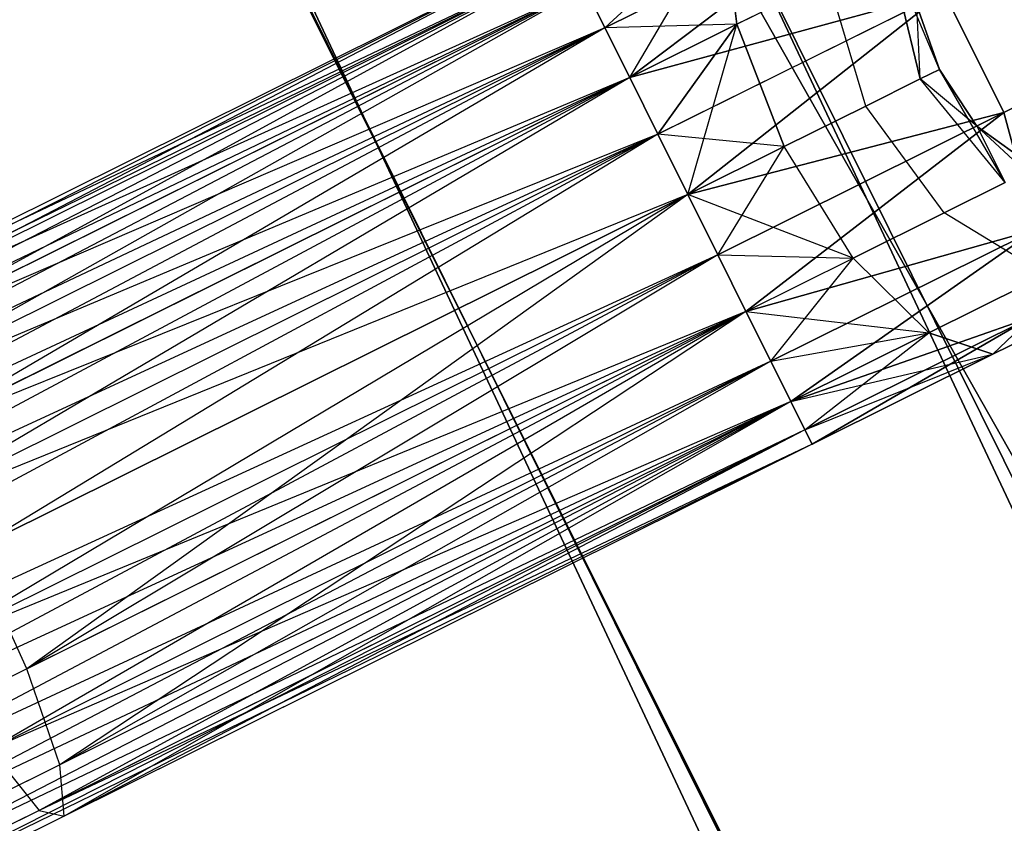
# Model space of a CAD drawing. Extents: x -91 to 91, y -91 to 262.
# Tile 41 of 256: x -58.29 to -54.79, y -30.06 to -27.2. Entities that reach past the tile are written whole.
import ezdxf

# ---------------------------------------------------------------- set-up
doc = ezdxf.new("R2010")
doc.units = 0
doc.header["$LTSCALE"] = 25.4
doc.layers.get('0').update_dxf_attribs({"linetype": 'CONTINUOUS'})

# ---------------------------------------------------------------- blocks, each defined once
blk = doc.blocks.new('ETE0_STL_1')
at = {"color": 0}
for p, q in [((-54.2876, -29.9475, 330.5076), (-57.7321, -22.6053, 330.5076)), ((-57.7321, -22.6053, 321.0076), (-54.2876, -29.9475, 321.0076)), ((-57.7321, -22.6053, 321.0076), (-54.2876, -29.9475, 321.0076)), ((-54.2876, -29.9475, 330.5076), (-57.7321, -22.6053, 330.5076)), ((-59.1289, -23.1523, 330.5076), (-55.601, -30.672, 330.5076)), ((-55.601, -30.672, 321.0076), (-59.1289, -23.1523, 321.0076)), ((-59.1289, -23.1523, 330.5076), (-55.601, -30.672, 330.5076)), ((-55.601, -30.672, 321.0076), (-59.1289, -23.1523, 321.0076)), ((-57.2222, -23.8667, 159.5), (-53.6174, -31.1315, 159.5)), ((-53.6174, -31.1315, 169), (-57.2222, -23.8667, 169)), ((-53.6174, -31.1315, 169), (-57.2222, -23.8667, 169)), ((-57.2222, -23.8667, 159.5), (-53.6174, -31.1315, 159.5)), ((-54.9146, -31.8847, 159.5), (-58.6066, -24.4441, 159.5)), ((-58.6066, -24.4441, 169), (-54.9146, -31.8847, 169)), ((-54.9146, -31.8847, 159.5), (-58.6066, -24.4441, 159.5)), ((-58.6066, -24.4441, 169), (-54.9146, -31.8847, 169)), ((-58.5318, -24.6227, 158.5), (-54.8172, -32.052, 158.5)), ((-54.8172, -32.052, 159.5), (-58.5318, -24.6227, 159.5)), ((-58.5318, -24.6227, 158.5), (-54.8172, -32.052, 158.5)), ((-54.8172, -32.052, 159.5), (-58.5318, -24.6227, 159.5)), ((-55.2681, -26.7598, 319.4683), (-56.2099, -27.2281, 319.2591)), ((-55.2681, -26.7598, 319.4683), (-56.2099, -27.2281, 319.2591)), ((-56.2099, -27.2281, 170.7561), (-55.2681, -26.7598, 170.5469)), ((-56.2099, -27.2281, 170.7561), (-55.2681, -26.7598, 170.5469)), ((-55.2681, -26.7598, 319.4683), (-56.1216, -27.4058, 319.1222)), ((-55.2681, -26.7598, 319.4683), (-56.1216, -27.4058, 319.1222)), ((-56.1216, -27.4058, 170.8931), (-55.2681, -26.7598, 170.5469)), ((-56.1216, -27.4058, 170.8931), (-55.2681, -26.7598, 170.5469)), ((-55.7904, -26.841, 320.6847), (-56.2099, -27.2281, 320.7561)), ((-55.7904, -26.841, 320.6847), (-56.2099, -27.2281, 320.7561)), ((-56.2099, -27.2281, 169.2591), (-55.7904, -26.841, 169.3306)), ((-56.2099, -27.2281, 169.2591), (-55.7904, -26.841, 169.3306)), ((-56.1216, -27.4058, 169.1222), (-55.7904, -26.841, 169.3306)), ((-56.1216, -27.4058, 169.1222), (-55.7904, -26.841, 169.3306)), ((-55.7397, -27.2159, 320.9779), (-55.7904, -26.841, 320.6847)), ((-55.7397, -27.2159, 320.9779), (-55.7904, -26.841, 320.6847)), ((-55.7904, -26.841, 169.3306), (-55.7397, -27.2159, 169.0373)), ((-55.7904, -26.841, 169.3306), (-55.7397, -27.2159, 169.0373)), ((-56.3567, -26.933, 170.1281), (-63.244, -30.3579, 170.1281)), ((-56.3567, -26.933, 170.1281), (-63.244, -30.3579, 170.1281)), ((-56.3567, -26.933, 169.8871), (-63.244, -30.3579, 170.1281)), ((-56.3567, -26.933, 169.8871), (-63.244, -30.3579, 170.1281)), ((-56.3567, -26.933, 169.8871), (-63.2184, -30.4096, 169.653)), ((-56.3567, -26.933, 169.8871), (-63.2184, -30.4096, 169.653)), ((-56.3567, -26.933, 320.1281), (-59.0563, -28.3399, 320.1334)), ((-56.3567, -26.933, 320.1281), (-59.0563, -28.3399, 320.1334)), ((-56.3567, -26.933, 319.8871), (-59.0184, -28.2566, 319.6635)), ((-56.3567, -26.933, 320.1281), (-59.0184, -28.2566, 319.6635)), ((-56.3567, -26.933, 320.1281), (-59.0184, -28.2566, 319.6635)), ((-56.3567, -26.933, 319.8871), (-59.0184, -28.2566, 319.6635)), ((-55.7821, -26.9473, 327.5076), (-51.7876, -33.9978, 327.5076)), ((-51.7876, -33.9978, 328.5076), (-55.7821, -26.9473, 328.5076)), ((-55.7821, -26.9473, 327.5076), (-51.7876, -33.9978, 327.5076)), ((-51.7876, -33.9978, 328.5076), (-55.7821, -26.9473, 328.5076)), ((-55.1996, -26.9473, 321.5811), (-55.0874, -27.4105, 321.6249)), ((-55.0192, -27.3766, 322.0076), (-55.1996, -26.9473, 321.5811)), ((-55.0192, -27.3766, 322.0076), (-55.1996, -26.9473, 321.5811)), ((-55.1996, -26.9473, 321.5811), (-55.0874, -27.4105, 321.6249)), ((-55.0874, -27.4105, 168.3903), (-55.1996, -26.9473, 168.4341)), ((-55.0874, -27.4105, 168.3903), (-55.1996, -26.9473, 168.4341)), ((-56.331, -26.9847, 170.3622), (-63.244, -30.3579, 170.1281)), ((-56.331, -26.9847, 170.3622), (-63.244, -30.3579, 170.1281)), ((-56.331, -26.9847, 169.653), (-63.2184, -30.4096, 169.653)), ((-56.331, -26.9847, 169.653), (-63.2184, -30.4096, 169.653)), ((-56.331, -26.9847, 170.3622), (-63.1685, -30.5099, 170.5757)), ((-56.331, -26.9847, 170.3622), (-63.1685, -30.5099, 170.5757)), ((-56.331, -26.9847, 320.3622), (-59.0563, -28.3399, 320.1334)), ((-56.331, -26.9847, 320.3622), (-59.0563, -28.3399, 320.1334)), ((-56.331, -26.9847, 319.653), (-59.0184, -28.2566, 319.6635)), ((-56.331, -26.9847, 319.653), (-59.0184, -28.2566, 319.6635)), ((-56.331, -26.9847, 319.653), (-58.8829, -28.3788, 319.2211)), ((-56.331, -26.9847, 319.653), (-58.8829, -28.3788, 319.2211)), ((-56.2811, -27.085, 169.4395), (-63.2184, -30.4096, 169.653)), ((-56.2811, -27.085, 169.4395), (-63.2184, -30.4096, 169.653)), ((-56.2811, -27.085, 170.5757), (-63.1685, -30.5099, 170.5757)), ((-56.2811, -27.085, 170.5757), (-63.1685, -30.5099, 170.5757)), ((-56.2811, -27.085, 169.4395), (-63.0973, -30.653, 169.2591)), ((-56.2811, -27.085, 169.4395), (-63.0973, -30.653, 169.2591)), ((-56.2811, -27.085, 320.5757), (-59.0563, -28.3399, 320.1334)), ((-56.2811, -27.085, 320.5757), (-59.0563, -28.3399, 320.1334)), ((-56.2811, -27.085, 320.5757), (-58.988, -28.6096, 320.5228)), ((-56.2811, -27.085, 320.5757), (-58.988, -28.6096, 320.5228)), ((-56.2811, -27.085, 319.4395), (-58.8829, -28.3788, 319.2211)), ((-56.2811, -27.085, 319.4395), (-58.8829, -28.3788, 319.2211)), ((-56.2811, -27.085, 320.5757), (-56.2099, -27.2281, 320.7561)), ((-56.2099, -27.2281, 319.2591), (-56.2811, -27.085, 319.4395)), ((-56.2811, -27.085, 320.5757), (-56.2099, -27.2281, 320.7561)), ((-56.2099, -27.2281, 319.2591), (-56.2811, -27.085, 319.4395)), ((-56.2099, -27.2281, 170.7561), (-56.2811, -27.085, 170.5757)), ((-56.2811, -27.085, 169.4395), (-56.2099, -27.2281, 169.2591)), ((-56.2811, -27.085, 169.4395), (-56.2099, -27.2281, 169.2591)), ((-56.2099, -27.2281, 170.7561), (-56.2811, -27.085, 170.5757)), ((-55.4159, -27.0549, 321.2195), (-55.7397, -27.2159, 320.9779)), ((-55.4159, -27.0549, 321.2195), (-55.7397, -27.2159, 320.9779)), ((-55.7397, -27.2159, 169.0373), (-55.4159, -27.0549, 168.7957)), ((-55.7397, -27.2159, 169.0373), (-55.4159, -27.0549, 168.7957)), ((-55.2815, -27.5071, 321.3005), (-55.4159, -27.0549, 321.2195)), ((-55.2815, -27.5071, 321.3005), (-55.4159, -27.0549, 321.2195)), ((-55.2815, -27.5071, 168.7147), (-55.4159, -27.0549, 168.7957)), ((-55.2815, -27.5071, 168.7147), (-55.4159, -27.0549, 168.7957)), ((-55.0032, -27.1014, 319.2628), (-56.1216, -27.4058, 319.1222)), ((-55.0032, -27.1014, 319.2628), (-56.1216, -27.4058, 319.1222)), ((-56.1216, -27.4058, 170.8931), (-55.0032, -27.1014, 170.7524)), ((-56.1216, -27.4058, 170.8931), (-55.0032, -27.1014, 170.7524)), ((-55.0032, -27.1014, 319.2628), (-56.0212, -27.6076, 319.0367)), ((-55.0032, -27.1014, 319.2628), (-56.0212, -27.6076, 319.0367)), ((-56.0212, -27.6076, 170.9785), (-55.0032, -27.1014, 170.7524)), ((-56.0212, -27.6076, 170.9785), (-55.0032, -27.1014, 170.7524)), ((-55.0032, -27.1014, 319.2628), (-55.9146, -27.8219, 319.0076)), ((-55.0032, -27.1014, 319.2628), (-55.9146, -27.8219, 319.0076)), ((-55.9146, -27.8219, 171.0076), (-55.0032, -27.1014, 170.7524)), ((-55.9146, -27.8219, 171.0076), (-55.0032, -27.1014, 170.7524)), ((-55.0032, -27.1014, 319.2628), (-54.7901, -27.53, 319.2628)), ((-55.0032, -27.1014, 319.2628), (-54.7901, -27.53, 319.2628)), ((-54.7901, -27.53, 170.7524), (-55.0032, -27.1014, 170.7524)), ((-54.7901, -27.53, 170.7524), (-55.0032, -27.1014, 170.7524)), ((-53.927, -27.1008, 319.9068), (-54.7901, -27.53, 319.2628)), ((-53.927, -27.1008, 319.9068), (-54.7901, -27.53, 319.2628)), ((-54.7901, -27.53, 170.7524), (-53.927, -27.1008, 170.1084)), ((-54.7901, -27.53, 170.7524), (-53.927, -27.1008, 170.1084)), ((-55.0998, -27.1494, 327.5076), (-55.0192, -27.3766, 327.5076)), ((-55.0192, -27.3766, 163.5076), (-55.0998, -27.1494, 163.5076)), ((-55.0998, -27.1494, 322.0076), (-55.0192, -27.3766, 322.0076)), ((-55.0998, -27.1494, 327.5076), (-55.0192, -27.3766, 327.5076)), ((-55.0998, -27.1494, 322.0076), (-55.0192, -27.3766, 322.0076)), ((-55.0874, -27.4105, 168.3903), (-55.0998, -27.1494, 168.0076)), ((-55.0998, -27.1494, 168.0076), (-55.0192, -27.3766, 168.0076)), ((-55.0874, -27.4105, 168.3903), (-55.0998, -27.1494, 168.0076)), ((-55.0998, -27.1494, 168.0076), (-55.0192, -27.3766, 168.0076)), ((-55.0192, -27.3766, 163.5076), (-55.0998, -27.1494, 163.5076)), ((-55.7397, -27.2159, 320.9779), (-56.2099, -27.2281, 320.7561)), ((-55.7397, -27.2159, 320.9779), (-56.2099, -27.2281, 320.7561)), ((-55.7397, -27.2159, 320.9779), (-56.1216, -27.4058, 320.8931)), ((-55.7397, -27.2159, 320.9779), (-56.1216, -27.4058, 320.8931)), ((-56.1216, -27.4058, 169.1222), (-55.7397, -27.2159, 169.0373)), ((-56.1216, -27.4058, 169.1222), (-55.7397, -27.2159, 169.0373)), ((-55.7397, -27.2159, 320.9779), (-56.0212, -27.6076, 320.9785)), ((-55.7397, -27.2159, 320.9779), (-56.0212, -27.6076, 320.9785)), ((-56.0212, -27.6076, 169.0367), (-55.7397, -27.2159, 169.0373)), ((-56.0212, -27.6076, 169.0367), (-55.7397, -27.2159, 169.0373)), ((-55.9146, -27.8219, 169.0076), (-55.7397, -27.2159, 169.0373)), ((-55.9146, -27.8219, 169.0076), (-55.7397, -27.2159, 169.0373)), ((-55.572, -27.6515, 321.0837), (-55.7397, -27.2159, 320.9779)), ((-55.572, -27.6515, 321.0837), (-55.7397, -27.2159, 320.9779)), ((-55.7397, -27.2159, 169.0373), (-55.572, -27.6515, 168.9315)), ((-55.7397, -27.2159, 169.0373), (-55.572, -27.6515, 168.9315)), ((-56.2099, -27.2281, 170.7561), (-63.1685, -30.5099, 170.5757)), ((-56.2099, -27.2281, 170.7561), (-63.1685, -30.5099, 170.5757)), ((-56.2099, -27.2281, 169.2591), (-63.0973, -30.653, 169.2591)), ((-56.2099, -27.2281, 169.2591), (-63.0973, -30.653, 169.2591)), ((-56.2099, -27.2281, 170.7561), (-63.009, -30.8307, 170.8931)), ((-56.2099, -27.2281, 170.7561), (-63.009, -30.8307, 170.8931)), ((-56.2099, -27.2281, 320.7561), (-58.988, -28.6096, 320.5228)), ((-56.2099, -27.2281, 320.7561), (-58.988, -28.6096, 320.5228)), ((-56.2099, -27.2281, 319.2591), (-58.8829, -28.3788, 319.2211)), ((-56.2099, -27.2281, 319.2591), (-58.8829, -28.3788, 319.2211)), ((-56.2099, -27.2281, 319.2591), (-58.6809, -28.6785, 318.9072)), ((-56.2099, -27.2281, 319.2591), (-58.6809, -28.6785, 318.9072)), ((-56.2099, -27.2281, 320.7561), (-56.1216, -27.4058, 320.8931)), ((-56.1216, -27.4058, 319.1222), (-56.2099, -27.2281, 319.2591)), ((-56.2099, -27.2281, 320.7561), (-56.1216, -27.4058, 320.8931)), ((-56.1216, -27.4058, 319.1222), (-56.2099, -27.2281, 319.2591)), ((-56.1216, -27.4058, 170.8931), (-56.2099, -27.2281, 170.7561)), ((-56.2099, -27.2281, 169.2591), (-56.1216, -27.4058, 169.1222)), ((-56.2099, -27.2281, 169.2591), (-56.1216, -27.4058, 169.1222)), ((-56.1216, -27.4058, 170.8931), (-56.2099, -27.2281, 170.7561)), ((-55.0874, -27.4105, 321.6249), (-55.0192, -27.3766, 322.0076)), ((-55.0874, -27.4105, 321.6249), (-55.0192, -27.3766, 322.0076)), ((-55.0192, -27.3766, 168.0076), (-55.0874, -27.4105, 168.3903)), ((-55.0192, -27.3766, 168.0076), (-55.0874, -27.4105, 168.3903)), ((-55.0192, -27.3766, 327.5076), (-54.8867, -27.578, 327.5076)), ((-54.8867, -27.578, 163.5076), (-55.0192, -27.3766, 163.5076)), ((-55.0192, -27.3766, 322.0076), (-55.0192, -27.3766, 327.5076)), ((-55.0192, -27.3766, 322.0076), (-55.0192, -27.3766, 327.5076)), ((-55.0192, -27.3766, 322.0076), (-54.8867, -27.578, 322.0076)), ((-55.0192, -27.3766, 327.5076), (-54.8867, -27.578, 327.5076)), ((-55.0192, -27.3766, 322.0076), (-54.8867, -27.578, 322.0076)), ((-55.0192, -27.3766, 168.0076), (-54.8867, -27.578, 168.0076)), ((-54.7857, -27.7795, 168.4341), (-55.0192, -27.3766, 168.0076)), ((-54.7857, -27.7795, 168.4341), (-55.0192, -27.3766, 168.0076)), ((-55.0192, -27.3766, 168.0076), (-54.8867, -27.578, 168.0076)), ((-55.0192, -27.3766, 168.0076), (-55.0192, -27.3766, 163.5076)), ((-54.8867, -27.578, 163.5076), (-55.0192, -27.3766, 163.5076)), ((-55.0192, -27.3766, 168.0076), (-55.0192, -27.3766, 163.5076)), ((-56.1216, -27.4058, 169.1222), (-63.0973, -30.653, 169.2591)), ((-56.1216, -27.4058, 169.1222), (-63.0973, -30.653, 169.2591)), ((-56.1216, -27.4058, 170.8931), (-63.009, -30.8307, 170.8931)), ((-56.1216, -27.4058, 170.8931), (-63.009, -30.8307, 170.8931)), ((-56.1216, -27.4058, 169.1222), (-62.9086, -31.0325, 169.0367)), ((-56.1216, -27.4058, 169.1222), (-62.9086, -31.0325, 169.0367)), ((-56.1216, -27.4058, 320.8931), (-58.988, -28.6096, 320.5228)), ((-56.1216, -27.4058, 320.8931), (-58.988, -28.6096, 320.5228)), ((-56.1216, -27.4058, 320.8931), (-58.8291, -29.0039, 320.7428)), ((-56.1216, -27.4058, 320.8931), (-58.8291, -29.0039, 320.7428)), ((-56.1216, -27.4058, 319.1222), (-58.6809, -28.6785, 318.9072)), ((-56.1216, -27.4058, 319.1222), (-58.6809, -28.6785, 318.9072)), ((-56.1216, -27.4058, 320.8931), (-56.0212, -27.6076, 320.9785)), ((-56.0212, -27.6076, 319.0367), (-56.1216, -27.4058, 319.1222)), ((-56.1216, -27.4058, 320.8931), (-56.0212, -27.6076, 320.9785)), ((-56.0212, -27.6076, 319.0367), (-56.1216, -27.4058, 319.1222)), ((-56.0212, -27.6076, 170.9785), (-56.1216, -27.4058, 170.8931)), ((-56.1216, -27.4058, 169.1222), (-56.0212, -27.6076, 169.0367)), ((-56.1216, -27.4058, 169.1222), (-56.0212, -27.6076, 169.0367)), ((-56.0212, -27.6076, 170.9785), (-56.1216, -27.4058, 170.8931)), ((-55.2815, -27.5071, 321.3005), (-55.0874, -27.4105, 321.6249)), ((-55.2815, -27.5071, 321.3005), (-55.0874, -27.4105, 321.6249)), ((-55.0874, -27.4105, 168.3903), (-55.2815, -27.5071, 168.7147)), ((-55.0874, -27.4105, 168.3903), (-55.2815, -27.5071, 168.7147)), ((-54.7857, -27.7795, 321.5811), (-55.0874, -27.4105, 321.6249)), ((-54.7857, -27.7795, 321.5811), (-55.0874, -27.4105, 321.6249)), ((-54.8867, -27.578, 322.0076), (-55.0874, -27.4105, 321.6249)), ((-54.8867, -27.578, 322.0076), (-55.0874, -27.4105, 321.6249)), ((-54.7857, -27.7795, 168.4341), (-55.0874, -27.4105, 168.3903)), ((-54.7857, -27.7795, 168.4341), (-55.0874, -27.4105, 168.3903)), ((-55.572, -27.6515, 321.0837), (-55.2815, -27.5071, 321.3005)), ((-55.572, -27.6515, 321.0837), (-55.2815, -27.5071, 321.3005)), ((-55.2815, -27.5071, 168.7147), (-55.572, -27.6515, 168.9315)), ((-55.2815, -27.5071, 168.7147), (-55.572, -27.6515, 168.9315)), ((-55.0021, -27.8871, 321.2195), (-55.2815, -27.5071, 321.3005)), ((-55.0021, -27.8871, 321.2195), (-55.2815, -27.5071, 321.3005)), ((-55.0021, -27.8871, 168.7957), (-55.2815, -27.5071, 168.7147)), ((-55.0021, -27.8871, 168.7957), (-55.2815, -27.5071, 168.7147)), ((-54.7901, -27.53, 319.2628), (-55.9146, -27.8219, 319.0076)), ((-54.7901, -27.53, 319.2628), (-55.9146, -27.8219, 319.0076)), ((-55.9146, -27.8219, 171.0076), (-54.7901, -27.53, 170.7524)), ((-55.9146, -27.8219, 171.0076), (-54.7901, -27.53, 170.7524)), ((-54.7901, -27.53, 319.2628), (-55.8081, -28.0362, 319.0367)), ((-54.7901, -27.53, 319.2628), (-55.8081, -28.0362, 319.0367)), ((-55.8081, -28.0362, 170.9785), (-54.7901, -27.53, 170.7524)), ((-55.8081, -28.0362, 170.9785), (-54.7901, -27.53, 170.7524)), ((-54.7901, -27.53, 319.2628), (-55.7077, -28.238, 319.1222)), ((-54.7901, -27.53, 319.2628), (-55.7077, -28.238, 319.1222)), ((-55.7077, -28.238, 170.8931), (-54.7901, -27.53, 170.7524)), ((-55.7077, -28.238, 170.8931), (-54.7901, -27.53, 170.7524)), ((-54.7901, -27.53, 319.2628), (-54.6776, -27.9473, 319.4683)), ((-54.7901, -27.53, 319.2628), (-54.6776, -27.9473, 319.4683)), ((-54.6776, -27.9473, 170.5469), (-54.7901, -27.53, 170.7524)), ((-54.6776, -27.9473, 170.5469), (-54.7901, -27.53, 170.7524)), ((-56.0212, -27.6076, 170.9785), (-63.009, -30.8307, 170.8931)), ((-56.0212, -27.6076, 170.9785), (-63.009, -30.8307, 170.8931)), ((-56.0212, -27.6076, 169.0367), (-62.9086, -31.0325, 169.0367)), ((-56.0212, -27.6076, 169.0367), (-62.9086, -31.0325, 169.0367)), ((-62.802, -31.2468, 171.0076), (-56.0212, -27.6076, 170.9785)), ((-62.802, -31.2468, 171.0076), (-56.0212, -27.6076, 170.9785)), ((-56.0212, -27.6076, 320.9785), (-58.8291, -29.0039, 320.7428)), ((-56.0212, -27.6076, 320.9785), (-58.8291, -29.0039, 320.7428)), ((-56.0212, -27.6076, 319.0367), (-58.6809, -28.6785, 318.9072)), ((-56.0212, -27.6076, 319.0367), (-58.6809, -28.6785, 318.9072)), ((-56.0212, -27.6076, 319.0367), (-58.4586, -29.087, 318.794)), ((-56.0212, -27.6076, 319.0367), (-58.4586, -29.087, 318.794)), ((-55.572, -27.6515, 321.0837), (-56.0212, -27.6076, 320.9785)), ((-56.0212, -27.6076, 320.9785), (-55.9146, -27.8219, 321.0076)), ((-55.572, -27.6515, 321.0837), (-56.0212, -27.6076, 320.9785)), ((-55.9146, -27.8219, 319.0076), (-56.0212, -27.6076, 319.0367)), ((-56.0212, -27.6076, 320.9785), (-55.9146, -27.8219, 321.0076)), ((-55.9146, -27.8219, 319.0076), (-56.0212, -27.6076, 319.0367)), ((-56.0212, -27.6076, 169.0367), (-55.9146, -27.8219, 169.0076)), ((-55.9146, -27.8219, 171.0076), (-56.0212, -27.6076, 170.9785)), ((-56.0212, -27.6076, 169.0367), (-55.9146, -27.8219, 169.0076)), ((-55.9146, -27.8219, 171.0076), (-56.0212, -27.6076, 170.9785)), ((-54.8867, -27.578, 327.5076), (-54.4988, -27.8584, 327.5076)), ((-54.4988, -27.8584, 163.5076), (-54.8867, -27.578, 163.5076)), ((-54.8867, -27.578, 322.0076), (-54.8867, -27.578, 327.5076)), ((-54.8867, -27.578, 322.0076), (-54.8867, -27.578, 327.5076)), ((-54.8867, -27.578, 322.0076), (-54.7098, -27.7418, 322.0076)), ((-54.7098, -27.7418, 322.0076), (-54.8867, -27.578, 327.5076)), ((-54.7098, -27.7418, 322.0076), (-54.8867, -27.578, 327.5076)), ((-54.8867, -27.578, 327.5076), (-54.4988, -27.8584, 327.5076)), ((-54.8867, -27.578, 322.0076), (-54.7098, -27.7418, 322.0076)), ((-54.8867, -27.578, 322.0076), (-54.7857, -27.7795, 321.5811)), ((-54.8867, -27.578, 322.0076), (-54.7857, -27.7795, 321.5811)), ((-54.8867, -27.578, 168.0076), (-54.7857, -27.7795, 168.4341)), ((-54.8867, -27.578, 168.0076), (-54.7857, -27.7795, 168.4341)), ((-54.8867, -27.578, 168.0076), (-54.7098, -27.7418, 168.0076)), ((-54.7098, -27.7418, 168.0076), (-54.8867, -27.578, 163.5076)), ((-54.4988, -27.8584, 163.5076), (-54.8867, -27.578, 163.5076)), ((-54.7098, -27.7418, 168.0076), (-54.8867, -27.578, 163.5076)), ((-54.8867, -27.578, 168.0076), (-54.7098, -27.7418, 168.0076)), ((-54.8867, -27.578, 168.0076), (-54.8867, -27.578, 163.5076)), ((-54.8867, -27.578, 168.0076), (-54.8867, -27.578, 163.5076)), ((-55.9146, -27.8219, 321.0076), (-55.572, -27.6515, 321.0837)), ((-55.9146, -27.8219, 321.0076), (-55.572, -27.6515, 321.0837)), ((-55.572, -27.6515, 168.9315), (-55.9146, -27.8219, 169.0076)), ((-55.572, -27.6515, 168.9315), (-55.9146, -27.8219, 169.0076)), ((-55.8081, -28.0362, 169.0367), (-55.572, -27.6515, 168.9315)), ((-55.8081, -28.0362, 169.0367), (-55.572, -27.6515, 168.9315)), ((-55.3258, -28.0481, 320.9779), (-55.572, -27.6515, 321.0837)), ((-55.3258, -28.0481, 320.9779), (-55.572, -27.6515, 321.0837)), ((-55.3258, -28.0481, 169.0373), (-55.572, -27.6515, 168.9315)), ((-55.3258, -28.0481, 169.0373), (-55.572, -27.6515, 168.9315)), ((-54.7857, -27.7795, 321.5811), (-55.0021, -27.8871, 321.2195)), ((-54.7857, -27.7795, 321.5811), (-55.0021, -27.8871, 321.2195)), ((-55.0021, -27.8871, 168.7957), (-54.7857, -27.7795, 168.4341)), ((-55.0021, -27.8871, 168.7957), (-54.7857, -27.7795, 168.4341)), ((-55.9146, -27.8219, 169.0076), (-62.802, -31.2468, 169.0076)), ((-55.9146, -27.8219, 169.0076), (-62.802, -31.2468, 169.0076)), ((-55.9146, -27.8219, 171.0076), (-62.802, -31.2468, 171.0076)), ((-55.9146, -27.8219, 171.0076), (-62.802, -31.2468, 171.0076)), ((-55.9146, -27.8219, 321.0076), (-58.8291, -29.0039, 320.7428)), ((-55.9146, -27.8219, 321.0076), (-58.8291, -29.0039, 320.7428)), ((-55.9146, -27.8219, 321.0076), (-58.616, -29.4325, 320.7428)), ((-55.9146, -27.8219, 321.0076), (-58.616, -29.4325, 320.7428)), ((-58.4586, -29.087, 318.794), (-55.9146, -27.8219, 319.0076)), ((-58.4586, -29.087, 318.794), (-55.9146, -27.8219, 319.0076)), ((-55.9146, -27.8219, 319.0076), (-58.2671, -29.5107, 318.9072)), ((-55.9146, -27.8219, 319.0076), (-58.2671, -29.5107, 318.9072)), ((-55.8081, -28.0362, 319.0367), (-55.9146, -27.8219, 319.0076)), ((-55.9146, -27.8219, 321.0076), (-55.8081, -28.0362, 320.9785)), ((-55.3258, -28.0481, 320.9779), (-55.9146, -27.8219, 321.0076)), ((-55.3258, -28.0481, 320.9779), (-55.9146, -27.8219, 321.0076)), ((-55.8081, -28.0362, 319.0367), (-55.9146, -27.8219, 319.0076)), ((-55.9146, -27.8219, 321.0076), (-55.8081, -28.0362, 320.9785)), ((-55.9146, -27.8219, 169.0076), (-55.8081, -28.0362, 169.0367)), ((-55.8081, -28.0362, 170.9785), (-55.9146, -27.8219, 171.0076)), ((-55.8081, -28.0362, 170.9785), (-55.9146, -27.8219, 171.0076)), ((-55.9146, -27.8219, 169.0076), (-55.8081, -28.0362, 169.0367)), ((-55.0021, -27.8871, 321.2195), (-55.3258, -28.0481, 320.9779)), ((-55.0021, -27.8871, 321.2195), (-55.3258, -28.0481, 320.9779)), ((-55.3258, -28.0481, 169.0373), (-55.0021, -27.8871, 168.7957)), ((-55.3258, -28.0481, 169.0373), (-55.0021, -27.8871, 168.7957)), ((-54.6416, -28.108, 320.9951), (-55.0021, -27.8871, 321.2195)), ((-54.6416, -28.108, 320.9951), (-55.0021, -27.8871, 321.2195)), ((-54.6416, -28.108, 169.0201), (-55.0021, -27.8871, 168.7957)), ((-54.6416, -28.108, 169.0201), (-55.0021, -27.8871, 168.7957)), ((-54.6776, -27.9473, 319.4683), (-55.7077, -28.238, 319.1222)), ((-54.6776, -27.9473, 319.4683), (-55.7077, -28.238, 319.1222)), ((-55.7077, -28.238, 170.8931), (-54.6776, -27.9473, 170.5469)), ((-55.7077, -28.238, 170.8931), (-54.6776, -27.9473, 170.5469)), ((-54.6776, -27.9473, 319.4683), (-55.6194, -28.4157, 319.2591)), ((-54.6776, -27.9473, 319.4683), (-55.6194, -28.4157, 319.2591)), ((-55.6194, -28.4157, 170.7561), (-54.6776, -27.9473, 170.5469)), ((-55.6194, -28.4157, 170.7561), (-54.6776, -27.9473, 170.5469)), ((-54.6776, -27.9473, 319.4683), (-55.5482, -28.5588, 319.4395)), ((-54.6776, -27.9473, 319.4683), (-55.5482, -28.5588, 319.4395)), ((-55.5482, -28.5588, 170.5757), (-54.6776, -27.9473, 170.5469)), ((-55.5482, -28.5588, 170.5757), (-54.6776, -27.9473, 170.5469)), ((-55.8081, -28.0362, 170.9785), (-62.802, -31.2468, 171.0076)), ((-55.8081, -28.0362, 170.9785), (-62.802, -31.2468, 171.0076)), ((-55.8081, -28.0362, 169.0367), (-62.6955, -31.4611, 169.0367)), ((-55.8081, -28.0362, 169.0367), (-62.6955, -31.4611, 169.0367)), ((-55.8081, -28.0362, 170.9785), (-62.5951, -31.6629, 170.8931)), ((-55.8081, -28.0362, 170.9785), (-62.5951, -31.6629, 170.8931)), ((-55.8081, -28.0362, 320.9785), (-58.616, -29.4325, 320.7428)), ((-55.8081, -28.0362, 320.9785), (-58.616, -29.4325, 320.7428)), ((-55.8081, -28.0362, 319.0367), (-58.2671, -29.5107, 318.9072)), ((-55.8081, -28.0362, 319.0367), (-58.2671, -29.5107, 318.9072)), ((-55.7077, -28.238, 319.1222), (-55.8081, -28.0362, 319.0367)), ((-55.8081, -28.0362, 320.9785), (-55.3258, -28.0481, 320.9779)), ((-55.8081, -28.0362, 320.9785), (-55.3258, -28.0481, 320.9779)), ((-55.8081, -28.0362, 320.9785), (-55.7077, -28.238, 320.8931)), ((-55.7077, -28.238, 319.1222), (-55.8081, -28.0362, 319.0367)), ((-55.8081, -28.0362, 320.9785), (-55.7077, -28.238, 320.8931)), ((-55.8081, -28.0362, 169.0367), (-55.7077, -28.238, 169.1222)), ((-55.7077, -28.238, 170.8931), (-55.8081, -28.0362, 170.9785)), ((-55.7077, -28.238, 170.8931), (-55.8081, -28.0362, 170.9785)), ((-55.8081, -28.0362, 169.0367), (-55.7077, -28.238, 169.1222)), ((-55.8081, -28.0362, 169.0367), (-55.3258, -28.0481, 169.0373)), ((-55.8081, -28.0362, 169.0367), (-55.3258, -28.0481, 169.0373)), ((-55.7077, -28.238, 320.8931), (-55.3258, -28.0481, 320.9779)), ((-55.7077, -28.238, 320.8931), (-55.3258, -28.0481, 320.9779)), ((-55.7077, -28.238, 169.1222), (-55.3258, -28.0481, 169.0373)), ((-55.7077, -28.238, 169.1222), (-55.3258, -28.0481, 169.0373)), ((-55.6194, -28.4157, 169.2591), (-55.3258, -28.0481, 169.0373)), ((-55.6194, -28.4157, 169.2591), (-55.3258, -28.0481, 169.0373)), ((-55.3258, -28.0481, 320.9779), (-55.0575, -28.3148, 320.6847)), ((-55.3258, -28.0481, 320.9779), (-55.0575, -28.3148, 320.6847)), ((-55.0575, -28.3148, 169.3306), (-55.3258, -28.0481, 169.0373)), ((-55.0575, -28.3148, 169.3306), (-55.3258, -28.0481, 169.0373)), ((-54.6416, -28.108, 320.9951), (-55.0575, -28.3148, 320.6847)), ((-54.6416, -28.108, 320.9951), (-55.0575, -28.3148, 320.6847)), ((-55.0575, -28.3148, 169.3306), (-54.6416, -28.108, 169.0201)), ((-55.0575, -28.3148, 169.3306), (-54.6416, -28.108, 169.0201)), ((-54.2827, -28.119, 320.6786), (-54.8286, -28.3905, 320.2712)), ((-54.2827, -28.119, 320.6786), (-54.8286, -28.3905, 320.2712)), ((-54.8286, -28.3905, 169.744), (-54.2827, -28.119, 169.3366)), ((-54.8286, -28.3905, 169.744), (-54.2827, -28.119, 169.3366)), ((-55.7077, -28.238, 169.1222), (-62.6955, -31.4611, 169.0367)), ((-55.7077, -28.238, 169.1222), (-62.6955, -31.4611, 169.0367)), ((-55.7077, -28.238, 170.8931), (-62.5951, -31.6629, 170.8931)), ((-55.7077, -28.238, 170.8931), (-62.5951, -31.6629, 170.8931)), ((-55.7077, -28.238, 169.1222), (-62.5068, -31.8406, 169.2591)), ((-55.7077, -28.238, 169.1222), (-62.5068, -31.8406, 169.2591)), ((-55.7077, -28.238, 320.8931), (-58.616, -29.4325, 320.7428)), ((-55.7077, -28.238, 320.8931), (-58.616, -29.4325, 320.7428)), ((-55.7077, -28.238, 320.8931), (-58.3975, -29.7971, 320.5228)), ((-55.7077, -28.238, 320.8931), (-58.3975, -29.7971, 320.5228)), ((-55.7077, -28.238, 319.1222), (-58.2671, -29.5107, 318.9072)), ((-55.7077, -28.238, 319.1222), (-58.2671, -29.5107, 318.9072)), ((-55.7077, -28.238, 319.1222), (-58.15, -29.8526, 319.2211)), ((-55.7077, -28.238, 319.1222), (-58.15, -29.8526, 319.2211)), ((-55.6194, -28.4157, 319.2591), (-55.7077, -28.238, 319.1222)), ((-55.7077, -28.238, 320.8931), (-55.0575, -28.3148, 320.6847)), ((-55.7077, -28.238, 320.8931), (-55.0575, -28.3148, 320.6847)), ((-55.7077, -28.238, 320.8931), (-55.6194, -28.4157, 320.7561)), ((-55.6194, -28.4157, 319.2591), (-55.7077, -28.238, 319.1222)), ((-55.7077, -28.238, 320.8931), (-55.6194, -28.4157, 320.7561)), ((-55.7077, -28.238, 169.1222), (-55.6194, -28.4157, 169.2591)), ((-55.6194, -28.4157, 170.7561), (-55.7077, -28.238, 170.8931)), ((-55.6194, -28.4157, 170.7561), (-55.7077, -28.238, 170.8931)), ((-55.7077, -28.238, 169.1222), (-55.6194, -28.4157, 169.2591)), ((-54.6915, -28.2579, 319.8322), (-55.5482, -28.5588, 319.4395)), ((-54.6915, -28.2579, 319.8322), (-55.5482, -28.5588, 319.4395)), ((-55.5482, -28.5588, 170.5757), (-54.6915, -28.2579, 170.183)), ((-55.5482, -28.5588, 170.5757), (-54.6915, -28.2579, 170.183)), ((-54.6915, -28.2579, 319.8322), (-55.4983, -28.6591, 319.653)), ((-54.6915, -28.2579, 319.8322), (-55.4983, -28.6591, 319.653)), ((-55.4983, -28.6591, 170.3622), (-54.6915, -28.2579, 170.183)), ((-55.4983, -28.6591, 170.3622), (-54.6915, -28.2579, 170.183)), ((-54.6915, -28.2579, 319.8322), (-55.4726, -28.7108, 319.8871)), ((-54.6915, -28.2579, 319.8322), (-55.4726, -28.7108, 319.8871)), ((-55.4726, -28.7108, 170.1281), (-54.6915, -28.2579, 170.183)), ((-55.4726, -28.7108, 170.1281), (-54.6915, -28.2579, 170.183)), ((-54.6915, -28.2579, 319.8322), (-54.8286, -28.3905, 320.2712)), ((-54.6915, -28.2579, 319.8322), (-54.8286, -28.3905, 320.2712)), ((-54.8286, -28.3905, 169.744), (-54.6915, -28.2579, 170.183)), ((-54.8286, -28.3905, 169.744), (-54.6915, -28.2579, 170.183)), ((-55.6194, -28.4157, 320.7561), (-55.0575, -28.3148, 320.6847)), ((-55.6194, -28.4157, 320.7561), (-55.0575, -28.3148, 320.6847)), ((-55.6194, -28.4157, 169.2591), (-55.0575, -28.3148, 169.3306)), ((-55.6194, -28.4157, 169.2591), (-55.0575, -28.3148, 169.3306)), ((-55.0575, -28.3148, 320.6847), (-55.5482, -28.5588, 320.5757)), ((-55.0575, -28.3148, 320.6847), (-55.5482, -28.5588, 320.5757)), ((-55.5482, -28.5588, 169.4395), (-55.0575, -28.3148, 169.3306)), ((-55.5482, -28.5588, 169.4395), (-55.0575, -28.3148, 169.3306)), ((-55.4983, -28.6591, 169.653), (-55.0575, -28.3148, 169.3306)), ((-55.4983, -28.6591, 169.653), (-55.0575, -28.3148, 169.3306)), ((-54.8286, -28.3905, 320.2712), (-55.0575, -28.3148, 320.6847)), ((-54.8286, -28.3905, 320.2712), (-55.0575, -28.3148, 320.6847)), ((-55.0575, -28.3148, 169.3306), (-54.8286, -28.3905, 169.744)), ((-55.0575, -28.3148, 169.3306), (-54.8286, -28.3905, 169.744)), ((-55.6194, -28.4157, 170.7561), (-62.5951, -31.6629, 170.8931)), ((-55.6194, -28.4157, 170.7561), (-62.5951, -31.6629, 170.8931)), ((-55.6194, -28.4157, 169.2591), (-62.5068, -31.8406, 169.2591)), ((-55.6194, -28.4157, 169.2591), (-62.5068, -31.8406, 169.2591)), ((-55.6194, -28.4157, 170.7561), (-62.4356, -31.9837, 170.5757)), ((-55.6194, -28.4157, 170.7561), (-62.4356, -31.9837, 170.5757)), ((-55.6194, -28.4157, 320.7561), (-58.3975, -29.7971, 320.5228)), ((-55.6194, -28.4157, 320.7561), (-58.3975, -29.7971, 320.5228)), ((-55.6194, -28.4157, 319.2591), (-58.15, -29.8526, 319.2211)), ((-55.6194, -28.4157, 319.2591), (-58.15, -29.8526, 319.2211)), ((-55.5482, -28.5588, 319.4395), (-55.6194, -28.4157, 319.2591)), ((-55.6194, -28.4157, 320.7561), (-55.5482, -28.5588, 320.5757)), ((-55.5482, -28.5588, 319.4395), (-55.6194, -28.4157, 319.2591)), ((-55.6194, -28.4157, 320.7561), (-55.5482, -28.5588, 320.5757)), ((-55.6194, -28.4157, 169.2591), (-55.5482, -28.5588, 169.4395)), ((-55.5482, -28.5588, 170.5757), (-55.6194, -28.4157, 170.7561)), ((-55.5482, -28.5588, 170.5757), (-55.6194, -28.4157, 170.7561)), ((-55.6194, -28.4157, 169.2591), (-55.5482, -28.5588, 169.4395)), ((-55.5482, -28.5588, 320.5757), (-54.8286, -28.3905, 320.2712)), ((-55.5482, -28.5588, 320.5757), (-54.8286, -28.3905, 320.2712)), ((-55.4983, -28.6591, 320.3622), (-54.8286, -28.3905, 320.2712)), ((-55.4983, -28.6591, 320.3622), (-54.8286, -28.3905, 320.2712)), ((-55.4983, -28.6591, 169.653), (-54.8286, -28.3905, 169.744)), ((-55.4983, -28.6591, 169.653), (-54.8286, -28.3905, 169.744)), ((-54.8286, -28.3905, 320.2712), (-55.4726, -28.7108, 319.8871)), ((-54.8286, -28.3905, 320.2712), (-55.4726, -28.7108, 320.1281)), ((-54.8286, -28.3905, 320.2712), (-55.4726, -28.7108, 319.8871)), ((-54.8286, -28.3905, 320.2712), (-55.4726, -28.7108, 320.1281)), ((-55.4726, -28.7108, 169.8871), (-54.8286, -28.3905, 169.744)), ((-55.4726, -28.7108, 170.1281), (-54.8286, -28.3905, 169.744)), ((-55.4726, -28.7108, 170.1281), (-54.8286, -28.3905, 169.744)), ((-55.4726, -28.7108, 169.8871), (-54.8286, -28.3905, 169.744)), ((-55.5482, -28.5588, 169.4395), (-62.5068, -31.8406, 169.2591)), ((-55.5482, -28.5588, 169.4395), (-62.5068, -31.8406, 169.2591)), ((-55.5482, -28.5588, 170.5757), (-62.4356, -31.9837, 170.5757)), ((-55.5482, -28.5588, 170.5757), (-62.4356, -31.9837, 170.5757)), ((-55.5482, -28.5588, 169.4395), (-62.3857, -32.084, 169.653)), ((-55.5482, -28.5588, 169.4395), (-62.3857, -32.084, 169.653)), ((-55.5482, -28.5588, 320.5757), (-58.3975, -29.7971, 320.5228)), ((-55.5482, -28.5588, 320.5757), (-58.3975, -29.7971, 320.5228)), ((-55.5482, -28.5588, 320.5757), (-58.2237, -30.0144, 320.1334)), ((-55.5482, -28.5588, 320.5757), (-58.2237, -30.0144, 320.1334)), ((-55.5482, -28.5588, 319.4395), (-58.15, -29.8526, 319.2211)), ((-55.5482, -28.5588, 319.4395), (-58.15, -29.8526, 319.2211)), ((-55.5482, -28.5588, 319.4395), (-58.1344, -30.0344, 319.6635)), ((-55.5482, -28.5588, 319.4395), (-58.1344, -30.0344, 319.6635)), ((-55.4983, -28.6591, 319.653), (-55.5482, -28.5588, 319.4395)), ((-55.5482, -28.5588, 320.5757), (-55.4983, -28.6591, 320.3622)), ((-55.4983, -28.6591, 319.653), (-55.5482, -28.5588, 319.4395)), ((-55.5482, -28.5588, 320.5757), (-55.4983, -28.6591, 320.3622)), ((-55.5482, -28.5588, 169.4395), (-55.4983, -28.6591, 169.653)), ((-55.4983, -28.6591, 170.3622), (-55.5482, -28.5588, 170.5757)), ((-55.4983, -28.6591, 170.3622), (-55.5482, -28.5588, 170.5757)), ((-55.5482, -28.5588, 169.4395), (-55.4983, -28.6591, 169.653)), ((-55.4983, -28.6591, 170.3622), (-62.4356, -31.9837, 170.5757)), ((-55.4983, -28.6591, 170.3622), (-62.4356, -31.9837, 170.5757)), ((-55.4983, -28.6591, 169.653), (-62.3857, -32.084, 169.653)), ((-55.4983, -28.6591, 169.653), (-62.3857, -32.084, 169.653)), ((-55.4983, -28.6591, 170.3622), (-62.36, -32.1357, 170.1281)), ((-55.4983, -28.6591, 170.3622), (-62.36, -32.1357, 170.1281)), ((-55.4983, -28.6591, 320.3622), (-58.2237, -30.0144, 320.1334)), ((-55.4983, -28.6591, 320.3622), (-58.2237, -30.0144, 320.1334)), ((-55.4983, -28.6591, 319.653), (-58.1344, -30.0344, 319.6635)), ((-55.4983, -28.6591, 319.653), (-58.1344, -30.0344, 319.6635)), ((-55.4726, -28.7108, 319.8871), (-55.4983, -28.6591, 319.653)), ((-55.4983, -28.6591, 320.3622), (-55.4726, -28.7108, 320.1281)), ((-55.4726, -28.7108, 319.8871), (-55.4983, -28.6591, 319.653)), ((-55.4983, -28.6591, 320.3622), (-55.4726, -28.7108, 320.1281)), ((-55.4983, -28.6591, 169.653), (-55.4726, -28.7108, 169.8871)), ((-55.4726, -28.7108, 170.1281), (-55.4983, -28.6591, 170.3622)), ((-55.4726, -28.7108, 170.1281), (-55.4983, -28.6591, 170.3622)), ((-55.4983, -28.6591, 169.653), (-55.4726, -28.7108, 169.8871)), ((-55.4726, -28.7108, 169.8871), (-62.3857, -32.084, 169.653)), ((-55.4726, -28.7108, 169.8871), (-62.3857, -32.084, 169.653)), ((-55.4726, -28.7108, 169.8871), (-62.36, -32.1357, 170.1281)), ((-55.4726, -28.7108, 169.8871), (-62.36, -32.1357, 170.1281)), ((-55.4726, -28.7108, 170.1281), (-62.36, -32.1357, 170.1281)), ((-55.4726, -28.7108, 170.1281), (-62.36, -32.1357, 170.1281)), ((-55.4726, -28.7108, 320.1281), (-58.2237, -30.0144, 320.1334)), ((-55.4726, -28.7108, 320.1281), (-58.2237, -30.0144, 320.1334)), ((-55.4726, -28.7108, 320.1281), (-58.1344, -30.0344, 319.6635)), ((-55.4726, -28.7108, 319.8871), (-58.1344, -30.0344, 319.6635)), ((-55.4726, -28.7108, 319.8871), (-58.1344, -30.0344, 319.6635)), ((-55.4726, -28.7108, 320.1281), (-58.1344, -30.0344, 319.6635)), ((-58.2671, -29.5107, 318.9072), (-58.4586, -29.087, 318.794)), ((-58.2671, -29.5107, 318.9072), (-58.4586, -29.087, 318.794)), ((-58.2671, -29.5107, 318.9072), (-60.7688, -30.7548, 318.2673)), ((-58.2671, -29.5107, 318.9072), (-60.7688, -30.7548, 318.2673)), ((-58.15, -29.8526, 319.2211), (-58.2671, -29.5107, 318.9072)), ((-58.15, -29.8526, 319.2211), (-58.2671, -29.5107, 318.9072)), ((-58.3975, -29.7971, 320.5228), (-58.2237, -30.0144, 320.1334)), ((-58.3975, -29.7971, 320.5228), (-58.2237, -30.0144, 320.1334)), ((-58.15, -29.8526, 319.2211), (-60.6934, -31.1173, 318.5705)), ((-58.15, -29.8526, 319.2211), (-60.6934, -31.1173, 318.5705)), ((-58.1344, -30.0344, 319.6635), (-58.15, -29.8526, 319.2211)), ((-58.1344, -30.0344, 319.6635), (-58.15, -29.8526, 319.2211)), ((-58.2237, -30.0144, 320.1334), (-60.8878, -31.3391, 319.4519)), ((-58.2237, -30.0144, 320.1334), (-60.8878, -31.3391, 319.4519)), ((-58.2237, -30.0144, 320.1334), (-58.1344, -30.0344, 319.6635)), ((-58.2237, -30.0144, 320.1334), (-58.1344, -30.0344, 319.6635)), ((-58.1344, -30.0344, 319.6635), (-60.7363, -31.3282, 318.998)), ((-58.1344, -30.0344, 319.6635), (-60.7363, -31.3282, 318.998))]:
    blk.add_line(p, q, dxfattribs=at)

msp = doc.modelspace()

# ---------------------------------------------------------------- block references
at = {"color": 253}
msp.add_blockref('ETE0_STL_1', (0, 0), dxfattribs=at)

doc.saveas('drawing.dxf')
